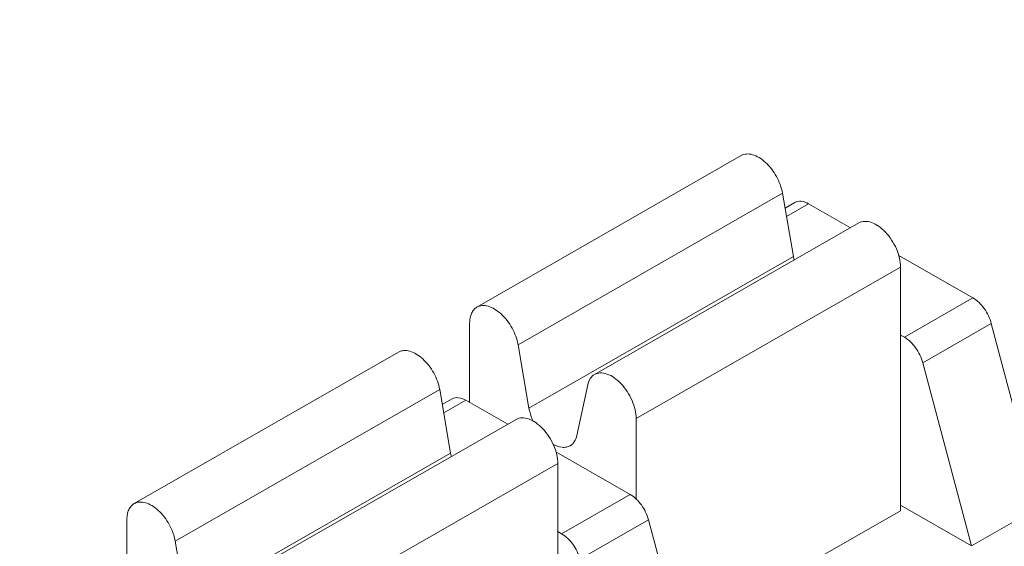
# Model space of a CAD drawing. Header units: centimetres. Extents: x -24.5 to 49.7, y -16.6 to 18.4.
# Tile 61 of 248: x -14.183 to -13.683, y -9.507 to -9.24. Entities that reach past the tile are written whole.
import ezdxf

# ---------------------------------------------------------------- set-up
doc = ezdxf.new("R2010")
doc.units = ezdxf.units.CM
doc.header["$MEASUREMENT"] = 0
doc.layers.add('layer 1', color=7, linetype='Continuous')

msp = doc.modelspace()

# ---------------------------------------------------------------- linework, layer by layer
at = {"layer": 'layer 1', "color": 1, "lineweight": 0}
msp.add_open_spline([(24.98821, 18.39808), (24.98821, 18.39808), (24.98821, -16.60193), (24.98821, -16.60193), (24.98821, -16.60193), (-24.51772, -16.60193), (-24.51772, -16.60193), (-24.51772, -16.60193), (-24.51772, 18.39808), (-24.51772, 18.39808), (-24.51772, 18.39808), (24.98821, 18.39808), (24.98821, 18.39808)], degree=3, knots=[0, 0, 0, 0, 0.25, 0.25, 0.25, 0.5, 0.5, 0.5, 0.75, 0.75, 0.75, 1, 1, 1, 1], dxfattribs=at)
at = {"layer": 'layer 1', "color": 5, "lineweight": 0}
msp.add_open_spline([(-23.26688, 17.18067), (-23.26688, 17.18067), (-23.26688, -15.60944), (-23.26688, -15.60944), (-23.26688, -15.60944), (23.98644, -15.60944), (23.98644, -15.60944)], degree=3, knots=[0, 0, 0, 0, 0.5, 0.5, 0.5, 1, 1, 1, 1], dxfattribs=at)
at = {"layer": 'layer 1', "lineweight": 9}
for points in [[(-15.1136, -11.88825), (-15.1136, -11.88825), (-7.7056, -7.63919), (-7.7056, -7.63919)], [(-7.69027, -7.64798), (-7.69027, -7.64798), (-15.09828, -11.89705), (-15.09828, -11.89705)], [(-15.01708, -11.94361), (-15.01708, -11.94361), (-7.61107, -7.6957), (-7.61107, -7.6957)], [(-7.57273, -7.75186), (-7.57273, -7.75186), (-14.96955, -11.9945), (-14.96955, -11.9945)], [(-14.93426, -12.08187), (-14.93426, -12.08187), (-7.53905, -7.84015), (-7.53905, -7.84015)], [(-14.9151, -12.1313), (-14.9151, -12.1313), (-7.52411, -7.89201), (-7.52411, -7.89201)], [(-14.88686, -12.20355), (-14.88686, -12.20355), (-7.54291, -7.99124), (-7.54291, -7.99124)], [(-7.53917, -8.00091), (-7.53917, -8.00091), (-14.88585, -12.2148), (-14.88585, -12.2148)], [(-14.88518, -12.22255), (-14.88518, -12.22255), (-7.53658, -8.00757), (-7.53658, -8.00757)], [(-14.88501, -12.22285), (-14.88501, -12.22285), (-7.53646, -8.0079), (-7.53646, -8.0079)], [(-14.81265, -12.49002), (-14.81265, -12.49002), (-7.43858, -8.26043), (-7.43858, -8.26043)], [(-14.88093, -12.56483), (-14.88093, -12.56483), (-7.42727, -8.28959), (-7.42727, -8.28959)], [(-7.42702, -8.29024), (-7.42702, -8.29024), (-14.88068, -12.56548), (-14.88068, -12.56548)], [(-14.87955, -12.56837), (-14.87955, -12.56837), (-7.4259, -8.29313), (-7.4259, -8.29313)], [(-7.42438, -8.29707), (-7.42438, -8.29707), (-14.87803, -12.5723), (-14.87803, -12.5723)], [(-14.86912, -12.59635), (-14.86912, -12.59635), (-7.41513, -8.32092), (-7.41513, -8.32092)], [(-7.40988, -8.33449), (-7.40988, -8.33449), (-14.86196, -12.60882), (-14.86196, -12.60882)], [(-14.75264, -12.64545), (-14.75264, -12.64545), (-7.37265, -8.41245), (-7.37265, -8.41245)], [(-14.73894, -12.65609), (-14.73894, -12.65609), (-7.3474, -8.41648), (-7.3474, -8.41648)], [(-7.30843, -8.44359), (-7.30843, -8.44359), (-14.70852, -12.68811), (-14.70852, -12.68811)], [(-14.69375, -12.71923), (-14.69375, -12.71923), (-7.29321, -8.47444), (-7.29321, -8.47444)], [(-7.28802, -8.48968), (-7.28802, -8.48968), (-14.69044, -12.73553), (-14.69044, -12.73553)], [(-14.68973, -12.87593), (-14.68973, -12.87593), (-7.28114, -8.62654), (-7.28114, -8.62654)], [(-7.28114, -8.64338), (-7.28114, -8.64338), (-14.68973, -12.89277), (-14.68973, -12.89277)], [(-14.68973, -12.93732), (-14.68973, -12.93732), (-7.29074, -8.69342), (-7.29074, -8.69342)], [(-14.68973, -12.96455), (-14.68973, -12.96455), (-7.30529, -8.72901), (-7.30529, -8.72901)], [(-13.95066, -9.38603), (-13.95066, -9.38603), (-13.8165, -9.30909), (-13.8165, -9.30909)], [(-13.79563, -9.32817), (-13.79563, -9.32817), (-13.92979, -9.40512), (-13.92979, -9.40512)], [(-13.79007, -9.3604), (-13.79007, -9.3604), (-13.79563, -9.32817), (-13.79563, -9.32817)], [(-13.78936, -9.33288), (-13.78936, -9.33288), (-13.79432, -9.33573), (-13.79432, -9.33573)], [(-13.78236, -9.33356), (-13.78236, -9.33356), (-13.79359, -9.33999), (-13.79359, -9.33999)], [(-13.76114, -9.34573), (-13.76114, -9.34573), (-13.78236, -9.33356), (-13.78236, -9.33356)], [(-13.89103, -9.42024), (-13.89103, -9.42024), (-13.75687, -9.34329), (-13.75687, -9.34329)], [(-13.92423, -9.43735), (-13.92423, -9.43735), (-13.79007, -9.3604), (-13.79007, -9.3604)], [(-13.79007, -9.3604), (-13.78998, -9.36093), (-13.78987, -9.36148), (-13.78974, -9.362)], [(-13.69899, -9.38138), (-13.69899, -9.38138), (-13.73663, -9.35979), (-13.73663, -9.35979)], [(-13.73571, -9.36565), (-13.73571, -9.36565), (-13.86987, -9.4426), (-13.86987, -9.4426)], [(-13.73571, -9.48941), (-13.73571, -9.48941), (-13.73571, -9.36565), (-13.73571, -9.36565)], [(-13.73377, -9.40133), (-13.73377, -9.40133), (-13.69899, -9.38138), (-13.69899, -9.38138)], [(-13.95434, -9.43442), (-13.95434, -9.43442), (-13.95434, -9.39415), (-13.95434, -9.39415)], [(-13.68965, -9.39431), (-13.68965, -9.39431), (-13.72443, -9.41426), (-13.72443, -9.41426)], [(-13.66279, -9.49519), (-13.66279, -9.49519), (-13.68965, -9.39431), (-13.68965, -9.39431)], [(-13.73571, -9.40022), (-13.73571, -9.40022), (-13.73377, -9.40133), (-13.73377, -9.40133)], [(-13.92979, -9.40512), (-13.92979, -9.40512), (-13.92423, -9.43735), (-13.92423, -9.43735)], [(-14.12457, -9.48579), (-14.12457, -9.48579), (-13.99041, -9.40884), (-13.99041, -9.40884)], [(-13.72443, -9.41426), (-13.72443, -9.41426), (-13.69968, -9.50722), (-13.69968, -9.50722)], [(-13.89998, -9.45126), (-13.89998, -9.45126), (-13.89442, -9.42541), (-13.89442, -9.42541)], [(-13.96954, -9.42792), (-13.96954, -9.42792), (-14.10371, -9.50487), (-14.10371, -9.50487)], [(-13.96399, -9.46015), (-13.96399, -9.46015), (-13.96954, -9.42792), (-13.96954, -9.42792)], [(-13.96327, -9.43262), (-13.96327, -9.43262), (-13.96824, -9.43548), (-13.96824, -9.43548)], [(-13.95628, -9.43331), (-13.95628, -9.43331), (-13.9675, -9.43974), (-13.9675, -9.43974)], [(-13.93505, -9.44548), (-13.93505, -9.44548), (-13.95628, -9.43331), (-13.95628, -9.43331)], [(-14.06494, -9.51999), (-14.06494, -9.51999), (-13.93078, -9.44304), (-13.93078, -9.44304)], [(-13.86987, -9.4426), (-13.86987, -9.4426), (-13.86987, -9.48359), (-13.86987, -9.48359)], [(-14.09815, -9.5371), (-14.09815, -9.5371), (-13.96399, -9.46015), (-13.96399, -9.46015)], [(-13.96399, -9.46015), (-13.96389, -9.46069), (-13.96378, -9.46122), (-13.96365, -9.46176)], [(-13.8729, -9.48113), (-13.8729, -9.48113), (-13.91054, -9.45954), (-13.91054, -9.45954)], [(-13.90962, -9.46541), (-13.90962, -9.46541), (-14.04378, -9.54235), (-14.04378, -9.54235)], [(-13.90962, -9.58916), (-13.90962, -9.58916), (-13.90962, -9.46541), (-13.90962, -9.46541)], [(-13.90769, -9.50108), (-13.90769, -9.50108), (-13.8729, -9.48113), (-13.8729, -9.48113)], [(-13.73571, -9.48656), (-13.73571, -9.48656), (-13.69968, -9.50722), (-13.69968, -9.50722)], [(-13.8477, -9.55364), (-13.8477, -9.55364), (-13.73571, -9.48941), (-13.73571, -9.48941)], [(-14.12825, -9.53417), (-14.12825, -9.53417), (-14.12825, -9.4939), (-14.12825, -9.4939)], [(-13.86356, -9.49406), (-13.86356, -9.49406), (-13.89835, -9.51401), (-13.89835, -9.51401)], [(-13.83881, -9.58702), (-13.83881, -9.58702), (-13.86356, -9.49406), (-13.86356, -9.49406)], [(-13.69968, -9.50722), (-13.69968, -9.50722), (-13.67484, -9.49297), (-13.67484, -9.49297)], [(-13.90962, -9.49996), (-13.90962, -9.49996), (-13.90769, -9.50108), (-13.90769, -9.50108)], [(-14.10371, -9.50487), (-14.10371, -9.50487), (-14.09815, -9.5371), (-14.09815, -9.5371)]]:
    msp.add_open_spline(points, degree=3, dxfattribs=at)
for points, knots in [([(-13.79563, -9.32817), (-13.79614, -9.32522), (-13.79723, -9.32236), (-13.79868, -9.31971), (-13.80016, -9.31703), (-13.80201, -9.31458), (-13.80425, -9.31253), (-13.80526, -9.31161), (-13.80635, -9.31078), (-13.80751, -9.31008), (-13.80855, -9.30946), (-13.80964, -9.30896), (-13.8108, -9.30863), (-13.81179, -9.30835), (-13.81283, -9.3082), (-13.81387, -9.30829), (-13.81479, -9.30837), (-13.8157, -9.30863), (-13.8165, -9.30909)], [0, 0, 0, 0, 0.166667, 0.166667, 0.166667, 0.333333, 0.333333, 0.333333, 0.5, 0.5, 0.5, 0.666667, 0.666667, 0.666667, 0.833333, 0.833333, 0.833333, 1, 1, 1, 1]), ([(-13.78236, -9.33356), (-13.78352, -9.33289), (-13.7848, -9.33237), (-13.78615, -9.33225), (-13.78726, -9.33216), (-13.78842, -9.33233), (-13.78936, -9.33288)], [0, 0, 0, 0, 0.5, 0.5, 0.5, 1, 1, 1, 1]), ([(-13.73571, -9.36565), (-13.73571, -9.36415), (-13.73591, -9.36265), (-13.73625, -9.36118), (-13.73661, -9.35956), (-13.73714, -9.35799), (-13.7378, -9.35647), (-13.73848, -9.3549), (-13.7393, -9.35339), (-13.74024, -9.35195), (-13.74116, -9.35054), (-13.7422, -9.34921), (-13.74335, -9.34799), (-13.74443, -9.34685), (-13.74559, -9.34582), (-13.74688, -9.34493), (-13.748, -9.34415), (-13.74922, -9.34349), (-13.75051, -9.34304), (-13.75161, -9.34266), (-13.75277, -9.34243), (-13.75394, -9.34247), (-13.75497, -9.34252), (-13.75599, -9.34278), (-13.75687, -9.34329)], [0, 0, 0, 0, 0.125, 0.125, 0.125, 0.25, 0.25, 0.25, 0.375, 0.375, 0.375, 0.5, 0.5, 0.5, 0.625, 0.625, 0.625, 0.75, 0.75, 0.75, 0.875, 0.875, 0.875, 1, 1, 1, 1]), ([(-13.68965, -9.39431), (-13.69037, -9.3916), (-13.69163, -9.38904), (-13.69329, -9.38673), (-13.69484, -9.38459), (-13.69673, -9.38268), (-13.69899, -9.38138)], [0, 0, 0, 0, 0.5, 0.5, 0.5, 1, 1, 1, 1]), ([(-13.95434, -9.39415), (-13.95434, -9.39325), (-13.95427, -9.39235), (-13.9541, -9.39147), (-13.95394, -9.39068), (-13.95372, -9.3899), (-13.95338, -9.38916), (-13.95309, -9.3885), (-13.9527, -9.38788), (-13.95222, -9.38733), (-13.95177, -9.38681), (-13.95125, -9.38637), (-13.95066, -9.38603)], [0, 0, 0, 0, 0.25, 0.25, 0.25, 0.5, 0.5, 0.5, 0.75, 0.75, 0.75, 1, 1, 1, 1]), ([(-13.95066, -9.38603), (-13.94986, -9.38559), (-13.94895, -9.38532), (-13.94803, -9.38524), (-13.94699, -9.38516), (-13.94595, -9.3853), (-13.94496, -9.38558), (-13.9438, -9.38591), (-13.94271, -9.38641), (-13.94168, -9.38703), (-13.94051, -9.38773), (-13.93942, -9.38856), (-13.93841, -9.38948), (-13.93617, -9.39152), (-13.93432, -9.39398), (-13.93284, -9.39666), (-13.93138, -9.3993), (-13.9303, -9.40216), (-13.92979, -9.40512)], [0, 0, 0, 0, 0.166667, 0.166667, 0.166667, 0.333333, 0.333333, 0.333333, 0.5, 0.5, 0.5, 0.666667, 0.666667, 0.666667, 0.833333, 0.833333, 0.833333, 1, 1, 1, 1]), ([(-13.73377, -9.40133), (-13.73151, -9.40263), (-13.72962, -9.40454), (-13.72807, -9.40668), (-13.72641, -9.40899), (-13.72516, -9.41155), (-13.72443, -9.41426)], [0, 0, 0, 0, 0.5, 0.5, 0.5, 1, 1, 1, 1]), ([(-13.96954, -9.42792), (-13.97005, -9.42496), (-13.97113, -9.4221), (-13.97259, -9.41946), (-13.97407, -9.41679), (-13.97593, -9.41433), (-13.97817, -9.41228), (-13.97917, -9.41136), (-13.98025, -9.41052), (-13.98143, -9.40983), (-13.98246, -9.40922), (-13.98356, -9.4087), (-13.98471, -9.40838), (-13.98571, -9.4081), (-13.98674, -9.40796), (-13.98777, -9.40804), (-13.9887, -9.40812), (-13.98961, -9.40838), (-13.99041, -9.40884)], [0, 0, 0, 0, 0.166667, 0.166667, 0.166667, 0.333333, 0.333333, 0.333333, 0.5, 0.5, 0.5, 0.666667, 0.666667, 0.666667, 0.833333, 0.833333, 0.833333, 1, 1, 1, 1]), ([(-13.89442, -9.42541), (-13.89419, -9.42431), (-13.89379, -9.42323), (-13.89317, -9.42229), (-13.89262, -9.42146), (-13.89189, -9.42073), (-13.89103, -9.42024)], [0, 0, 0, 0, 0.5, 0.5, 0.5, 1, 1, 1, 1]), ([(-13.89103, -9.42024), (-13.89015, -9.41974), (-13.88913, -9.41947), (-13.8881, -9.41943), (-13.88693, -9.41937), (-13.88577, -9.4196), (-13.88467, -9.41999), (-13.88337, -9.42044), (-13.88216, -9.4211), (-13.88104, -9.42188), (-13.87975, -9.42277), (-13.87858, -9.42381), (-13.87751, -9.42494), (-13.87635, -9.42616), (-13.87532, -9.42749), (-13.8744, -9.4289), (-13.87346, -9.43033), (-13.87263, -9.43185), (-13.87195, -9.43343), (-13.8713, -9.43494), (-13.87077, -9.43652), (-13.8704, -9.43813), (-13.87007, -9.4396), (-13.86987, -9.4411), (-13.86987, -9.4426)], [0, 0, 0, 0, 0.125, 0.125, 0.125, 0.25, 0.25, 0.25, 0.375, 0.375, 0.375, 0.5, 0.5, 0.5, 0.625, 0.625, 0.625, 0.75, 0.75, 0.75, 0.875, 0.875, 0.875, 1, 1, 1, 1]), ([(-13.95628, -9.43331), (-13.95744, -9.43265), (-13.95871, -9.43212), (-13.96006, -9.43201), (-13.96117, -9.43191), (-13.96233, -9.43208), (-13.96327, -9.43262)], [0, 0, 0, 0, 0.5, 0.5, 0.5, 1, 1, 1, 1]), ([(-13.92423, -9.43735), (-13.92414, -9.43791), (-13.92402, -9.43847), (-13.92388, -9.43902), (-13.92344, -9.44078), (-13.92281, -9.4425), (-13.92203, -9.44413)], [0, 0, 0, 0, 0.5, 0.5, 0.5, 1, 1, 1, 1]), ([(-13.90962, -9.46541), (-13.90962, -9.4639), (-13.90982, -9.4624), (-13.91015, -9.46093), (-13.91052, -9.45931), (-13.91105, -9.45774), (-13.9117, -9.45622), (-13.91239, -9.45465), (-13.91321, -9.45314), (-13.91414, -9.4517), (-13.91507, -9.45029), (-13.9161, -9.44896), (-13.91726, -9.44774), (-13.91833, -9.44661), (-13.9195, -9.44557), (-13.92079, -9.44468), (-13.92192, -9.4439), (-13.92312, -9.44324), (-13.92442, -9.44279), (-13.92552, -9.44241), (-13.92669, -9.44217), (-13.92785, -9.44222), (-13.92887, -9.44227), (-13.9299, -9.44253), (-13.93078, -9.44304)], [0, 0, 0, 0, 0.125, 0.125, 0.125, 0.25, 0.25, 0.25, 0.375, 0.375, 0.375, 0.5, 0.5, 0.5, 0.625, 0.625, 0.625, 0.75, 0.75, 0.75, 0.875, 0.875, 0.875, 1, 1, 1, 1]), ([(-13.90336, -9.45642), (-13.90251, -9.45594), (-13.90178, -9.45521), (-13.90123, -9.45438), (-13.9006, -9.45343), (-13.90022, -9.45236), (-13.89998, -9.45126)], [0, 0, 0, 0, 0.5, 0.5, 0.5, 1, 1, 1, 1]), ([(-13.9123, -9.45546), (-13.91083, -9.45633), (-13.90918, -9.45702), (-13.90747, -9.4572), (-13.90674, -9.45728), (-13.90601, -9.45726), (-13.90528, -9.45713), (-13.90461, -9.457), (-13.90395, -9.45677), (-13.90336, -9.45642)], [0, 0, 0, 0, 0.333333, 0.333333, 0.333333, 0.666667, 0.666667, 0.666667, 1, 1, 1, 1]), ([(-13.86356, -9.49406), (-13.86429, -9.49135), (-13.86554, -9.48878), (-13.8672, -9.48648), (-13.86875, -9.48434), (-13.87064, -9.48243), (-13.8729, -9.48113)], [0, 0, 0, 0, 0.5, 0.5, 0.5, 1, 1, 1, 1]), ([(-14.12825, -9.4939), (-14.12825, -9.49301), (-14.12818, -9.49211), (-14.12801, -9.49122), (-14.12786, -9.49043), (-14.12763, -9.48965), (-14.12729, -9.48891), (-14.12699, -9.48825), (-14.12661, -9.48763), (-14.12614, -9.48708), (-14.12569, -9.48657), (-14.12516, -9.48613), (-14.12457, -9.48579)], [0, 0, 0, 0, 0.25, 0.25, 0.25, 0.5, 0.5, 0.5, 0.75, 0.75, 0.75, 1, 1, 1, 1]), ([(-14.12457, -9.48579), (-14.12377, -9.48533), (-14.12285, -9.48507), (-14.12193, -9.485), (-14.1209, -9.48491), (-14.11986, -9.48505), (-14.11887, -9.48533), (-14.11771, -9.48566), (-14.11661, -9.48616), (-14.11559, -9.48678), (-14.11441, -9.48748), (-14.11333, -9.48831), (-14.11233, -9.48923), (-14.11009, -9.49128), (-14.10822, -9.49373), (-14.10675, -9.49641), (-14.10529, -9.49906), (-14.10421, -9.50192), (-14.10371, -9.50487)], [0, 0, 0, 0, 0.166667, 0.166667, 0.166667, 0.333333, 0.333333, 0.333333, 0.5, 0.5, 0.5, 0.666667, 0.666667, 0.666667, 0.833333, 0.833333, 0.833333, 1, 1, 1, 1]), ([(-13.90769, -9.50108), (-13.90542, -9.50237), (-13.90353, -9.50429), (-13.90198, -9.50643), (-13.90032, -9.50873), (-13.89906, -9.5113), (-13.89835, -9.51401)], [0, 0, 0, 0, 0.5, 0.5, 0.5, 1, 1, 1, 1])]:
    msp.add_open_spline(points, degree=3, knots=knots, dxfattribs=at)

doc.saveas('drawing.dxf')
